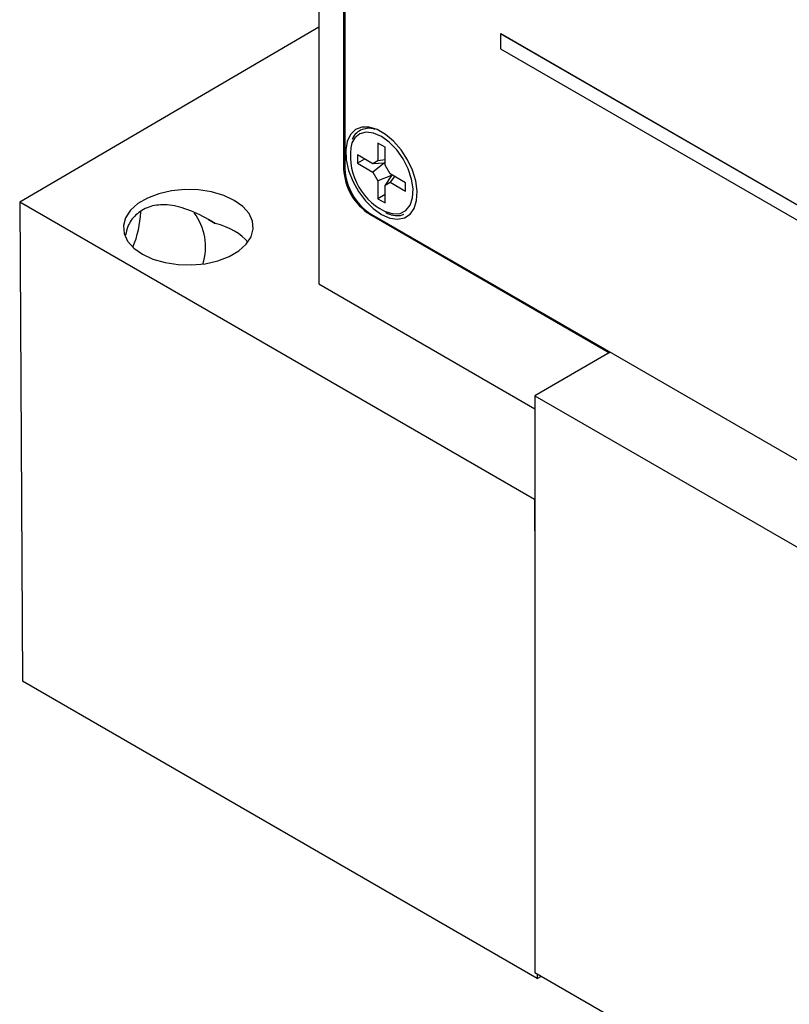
# Model space of a CAD drawing. Header units: inches. Extents: x 1.6 to 12.3, y 1.7 to 9.5.
# Tile 15 of 35: x 10.354 to 11.008, y 4.622 to 5.458. Entities that reach past the tile are written whole.
import ezdxf

# ---------------------------------------------------------------- set-up
doc = ezdxf.new("R2010")
doc.units = ezdxf.units.IN
doc.header["$MEASUREMENT"] = 0

msp = doc.modelspace()

# ---------------------------------------------------------------- linework, layer by layer
at = {"color": 7, "linetype": 'Continuous', "lineweight": 25}
for p, q in [((10.60789, 6.73276), (10.60789, 5.23359)), ((10.6291, 6.7197), (10.6291, 5.33117)), ((10.62997, 6.71872), (10.63011, 5.33133)), ((10.60789, 5.45158), (10.35374, 5.30294)), ((10.7625, 5.44579), (10.76267, 5.44589)), ((11.50496, 5.01728), (10.7625, 5.44579)), ((10.7625, 5.44579), (10.7625, 5.43314)), ((11.50514, 5.01738), (10.76267, 5.44589)), ((10.7625, 5.43314), (11.50496, 5.00462)), ((10.66429, 5.34952), (10.65815, 5.35306)), ((10.65815, 5.35306), (10.65815, 5.33798)), ((10.66429, 5.33444), (10.66429, 5.34952)), ((10.65383, 5.33549), (10.64077, 5.34302)), ((10.64077, 5.34302), (10.64077, 5.33593)), ((10.64691, 5.33948), (10.64077, 5.33593)), ((10.65815, 5.33798), (10.65383, 5.33549)), ((10.66429, 5.33885), (10.65815, 5.33798)), ((10.66429, 5.33622), (10.66354, 5.33608)), ((10.64077, 5.33593), (10.65383, 5.32839)), ((10.66354, 5.33608), (10.65383, 5.33549)), ((10.66354, 5.33608), (10.65383, 5.32839)), ((10.65383, 5.32839), (10.65815, 5.3209)), ((10.66862, 5.32695), (10.66429, 5.33444)), ((10.66966, 5.32547), (10.65815, 5.3209)), ((10.65815, 5.3209), (10.65815, 5.30583)), ((10.66966, 5.32547), (10.66429, 5.31736)), ((10.66429, 5.31736), (10.66862, 5.31986)), ((10.68167, 5.31941), (10.66862, 5.32695)), ((10.67244, 5.32474), (10.66862, 5.31986)), ((10.66862, 5.31986), (10.68167, 5.31232)), ((10.67016, 5.32606), (10.66966, 5.32547)), ((10.68167, 5.31232), (10.68167, 5.31941)), ((10.66429, 5.30228), (10.66429, 5.31736)), ((10.79143, 5.05027), (10.35374, 5.30294)), ((10.35374, 5.30294), (10.35604, 4.89601)), ((10.66429, 5.30937), (10.65815, 5.30583)), ((10.65815, 5.30583), (10.66429, 5.30228)), ((10.51411, 5.28818), (10.51988, 5.28484)), ((10.65138, 5.29259), (10.85502, 5.17503)), ((10.65239, 5.29276), (11.66213, 4.70998)), ((10.60789, 5.23359), (10.79174, 5.12746)), ((10.85569, 5.17542), (10.79174, 5.13849)), ((10.79174, 5.13849), (11.19479, 4.90582)), ((10.79174, 5.13849), (10.79174, 4.64857)), ((10.79174, 5.05044), (10.79143, 5.05027)), ((10.79143, 5.05027), (10.79174, 4.99675)), ((10.79374, 4.64333), (10.35604, 4.89601)), ((10.79174, 4.64857), (11.19473, 4.41593)), ((10.79372, 4.64743), (10.79374, 4.64333)), ((10.79374, 4.64333), (10.79725, 4.64539))]:
    msp.add_line(p, q, dxfattribs=at)
at = {"color": 8, "linetype": 'Continuous', "lineweight": 25}
for p, q in [((10.63011, 5.33175), (10.6291, 5.33117)), ((10.65203, 5.29297), (10.65138, 5.29259))]:
    msp.add_line(p, q, dxfattribs=at)
at = {"color": 7, "linetype": 'Continuous', "lineweight": 25, "flags": 128}
for points in [[(10.66122, 5.29255), (10.66824, 5.28945), (10.67487, 5.28841), (10.68077, 5.28949), (10.68561, 5.29262), (10.68914, 5.29765), (10.69117, 5.30429), (10.69158, 5.31219), (10.69035, 5.32093), (10.68755, 5.33003), (10.68333, 5.339), (10.67793, 5.34736), (10.67162, 5.35466), (10.66475, 5.36051), (10.65769, 5.36458), (10.65082, 5.36666), (10.64451, 5.36665), (10.6391, 5.36453), (10.63489, 5.36042), (10.63209, 5.35455), (10.63087, 5.34723), (10.63128, 5.33885), (10.6333, 5.32987), (10.63683, 5.32077), (10.64168, 5.31205), (10.64758, 5.30416), (10.65421, 5.29755), (10.66122, 5.29255)], [(10.45803, 5.25876), (10.46701, 5.25457), (10.4773, 5.25156), (10.48846, 5.24986), (10.49999, 5.24956), (10.5114, 5.25065), (10.52218, 5.25309), (10.53187, 5.25679), (10.54004, 5.26156), (10.54633, 5.26721), (10.55047, 5.2735), (10.55227, 5.28013), (10.55167, 5.28683), (10.54868, 5.2933), (10.54344, 5.29926), (10.53617, 5.30445), (10.52719, 5.30864), (10.5169, 5.31165), (10.50574, 5.31334), (10.49421, 5.31365), (10.4828, 5.31256), (10.47202, 5.31011), (10.46233, 5.30642), (10.45416, 5.30165), (10.44787, 5.29599), (10.44373, 5.28971), (10.44193, 5.28308), (10.44253, 5.27638), (10.44552, 5.26991), (10.45076, 5.26395), (10.45803, 5.25876)]]:
    msp.add_lwpolyline(points, dxfattribs=at)
at = {"color": 8, "linetype": 'Continuous', "lineweight": 25, "flags": 128}
for points in [[(10.66122, 5.35875), (10.65453, 5.36164), (10.64826, 5.36239), (10.6428, 5.36096), (10.6385, 5.35744), (10.63612, 5.35337)], [(10.66382, 5.29524), (10.66459, 5.29489), (10.67113, 5.29305), (10.67704, 5.29339), (10.68196, 5.29589), (10.68557, 5.30038), (10.68766, 5.30659), (10.68808, 5.31412), (10.68682, 5.3225), (10.68395, 5.33121), (10.67965, 5.33969), (10.67419, 5.34742), (10.66791, 5.35391), (10.66122, 5.35875)]]:
    msp.add_lwpolyline(points, dxfattribs=at)
at = {"color": 7, "linetype": 'Continuous', "lineweight": 25}
for centre, radius, start, end in [((10.68703, 5.34197), 0.05218, 167.37766, 243.58107), ((10.67746, 5.33337), 0.04841, 182.60548, 237.39452), ((10.67847, 5.33354), 0.04841, 182.60938, 237.39842), ((10.36321, 5.29988), 0.09369, 337.89766, 356.75898), ((10.46279, 5.26485), 0.04892, 342.77753, 36.50444)]:
    msp.add_arc(centre, radius, start, end, dxfattribs=at)
msp.add_ellipse((10.49725, 5.25575), major_axis=(0.05525, 0), ratio=0.577288, start_param=0.422071, end_param=1.148683, dxfattribs=at)
for points, knots in [([(10.65599, 5.36471), (10.65529, 5.36495), (10.65238, 5.3659), (10.6476, 5.3656), (10.64219, 5.36362), (10.63827, 5.36028), (10.63682, 5.35725), (10.63623, 5.35603)], [0, 0, 0, 0, 0.083059, 0.340619, 0.591686, 0.835658, 1, 1, 1, 1]), ([(10.51988, 5.28484), (10.51801, 5.28594), (10.50972, 5.29083), (10.49524, 5.29783), (10.47771, 5.30149), (10.46307, 5.29959), (10.45227, 5.29281), (10.44568, 5.28398), (10.4443, 5.27741), (10.44379, 5.27496)], [0, 0, 0, 0, 0.063646, 0.282033, 0.466455, 0.618801, 0.771621, 0.914679, 1, 1, 1, 1]), ([(10.6647, 5.29417), (10.66523, 5.29387), (10.66799, 5.29236), (10.67286, 5.29155), (10.67771, 5.29138), (10.67992, 5.29249), (10.68039, 5.29273)], [0, 0, 0, 0, 0.096147, 0.496403, 0.89329, 1, 1, 1, 1])]:
    msp.add_open_spline(points, degree=3, knots=knots, dxfattribs=at)

doc.saveas('drawing.dxf')
